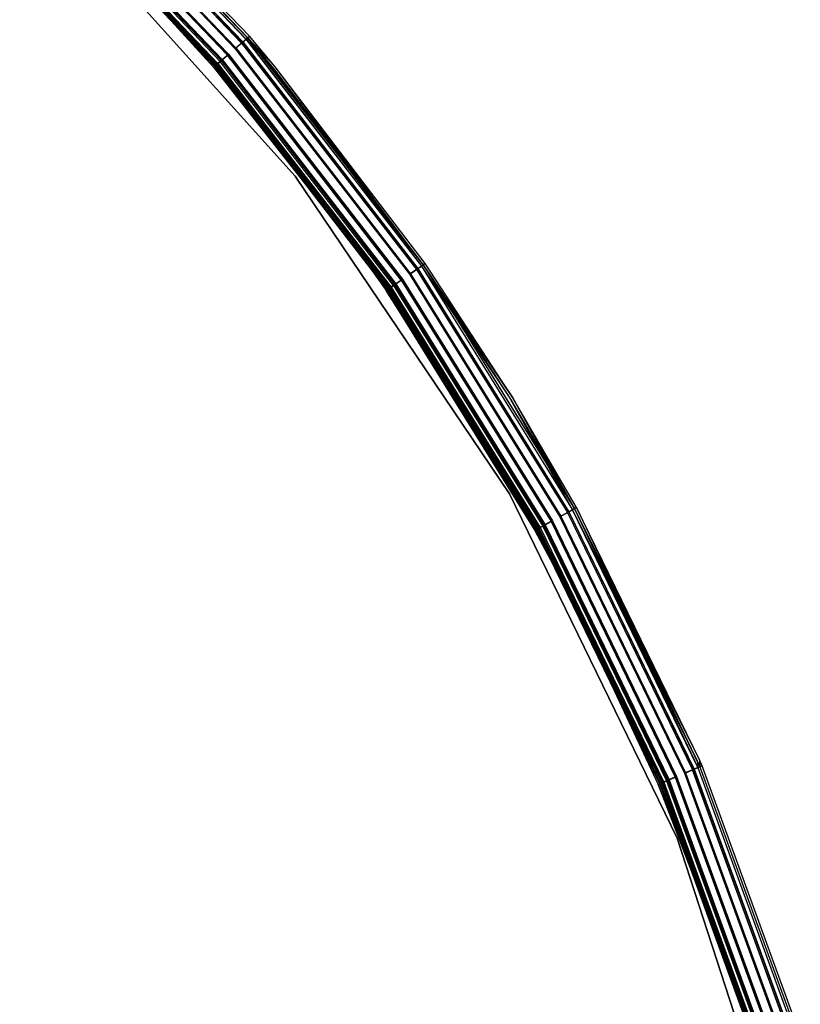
# Model space of a CAD drawing. Extents: x -22.9 to 23, y 4.7 to 50.6.
# Tile 94 of 95: x 15.5 to 22, y 34.7 to 42.8. Entities that reach past the tile are written whole.
import ezdxf

# ---------------------------------------------------------------- set-up
doc = ezdxf.new("R2010")
doc.units = 0
doc.header["$LTSCALE"] = 2.54
doc.layers.get('0').update_dxf_attribs({"linetype": 'CONTINUOUS'})

# ---------------------------------------------------------------- blocks, each defined once
blk = doc.blocks.new('HOTEL-MOOD-11783-11791_STL')
at = {"color": 0}
for p, q in [((15.7653, 44.3082, 1.7204), (17.3921, 42.6014, 1.7204)), ((15.7653, 44.3082, 1.7204), (17.3921, 42.6014, 1.7204)), ((15.7657, 44.3086, 31.8783), (17.3925, 42.6018, 31.8783)), ((15.7657, 44.3086, 31.8783), (17.3925, 42.6018, 31.8783)), ((15.7772, 44.3208, 31.8049), (17.4052, 42.6127, 31.8049)), ((15.7772, 44.3208, 1.7963), (17.4052, 42.6127, 1.7963)), ((15.7772, 44.3208, 31.8049), (17.4052, 42.6127, 31.8049)), ((15.7772, 44.3208, 1.7963), (17.4052, 42.6127, 1.7963)), ((15.7777, 44.3213, 1.7117), (17.4057, 42.6132, 1.7117)), ((15.7777, 44.3213, 1.7117), (17.4057, 42.6132, 1.7117)), ((15.7781, 44.3217, 31.887), (17.4062, 42.6135, 31.887)), ((15.7781, 44.3217, 31.887), (17.4062, 42.6135, 31.887)), ((17.4204, 42.6257, 31.8049), (15.791, 44.3353, 31.8049)), ((17.4204, 42.6257, 1.7963), (15.791, 44.3353, 1.7963)), ((17.4204, 42.6257, 31.8049), (15.791, 44.3353, 31.8049)), ((17.4204, 42.6257, 1.7963), (15.791, 44.3353, 1.7963)), ((15.6837, 44.222, 1.6256), (17.302, 42.524, 1.6256)), ((15.6837, 44.222, 1.6256), (17.302, 42.524, 1.6256)), ((15.6868, 44.2252, 1.6061), (17.3054, 42.5269, 1.6061)), ((15.6868, 44.2252, 1.6061), (17.3054, 42.5269, 1.6061)), ((15.6869, 44.2253, 31.9698), (17.3055, 42.527, 31.9698)), ((15.6869, 44.2253, 31.9698), (17.3055, 42.527, 31.9698)), ((15.6899, 44.2285, 31.9893), (17.3089, 42.5299, 31.9893)), ((15.6899, 44.2285, 31.9893), (17.3089, 42.5299, 31.9893)), ((15.7319, 44.2729, 1.6595), (17.3553, 42.5698, 1.6595)), ((15.7319, 44.2729, 1.6595), (17.3553, 42.5698, 1.6595)), ((15.7335, 44.2745, 31.9371), (17.3569, 42.5712, 31.9371)), ((15.7335, 44.2745, 31.9371), (17.3569, 42.5712, 31.9371)), ((15.7405, 44.282, 1.6438), (17.3647, 42.5779, 1.6438)), ((15.7405, 44.282, 1.6438), (17.3647, 42.5779, 1.6438)), ((15.742, 44.2836, 31.9528), (17.3664, 42.5793, 31.9528)), ((15.742, 44.2836, 31.9528), (17.3664, 42.5793, 31.9528)), ((15.6271, 44.1622, 1.6061), (17.2396, 42.4704, 1.6061)), ((15.6271, 44.1622, 1.6061), (17.2396, 42.4704, 1.6061)), ((15.6302, 44.1654, 1.6256), (17.243, 42.4733, 1.6256)), ((15.6302, 44.1654, 1.6256), (17.243, 42.4733, 1.6256)), ((15.6321, 44.1674, 31.9893), (17.2451, 42.4751, 31.9893)), ((15.6321, 44.1674, 31.9893), (17.2451, 42.4751, 31.9893)), ((15.6352, 44.1707, 31.9698), (17.2485, 42.478, 31.9698)), ((15.6352, 44.1707, 31.9698), (17.2485, 42.478, 31.9698)), ((17.1336, 42.3793, 31.8049), (15.5311, 44.0607, 31.8049)), ((17.1336, 42.3793, 31.8049), (15.5311, 44.0607, 31.8049)), ((15.5361, 44.066, 1.7115), (17.1392, 42.3841, 1.7115)), ((15.5361, 44.066, 1.7115), (17.1392, 42.3841, 1.7115)), ((15.5439, 44.0743, 31.887), (17.1478, 42.3915, 31.887)), ((15.5439, 44.0743, 31.887), (17.1478, 42.3915, 31.887)), ((15.5448, 44.0752, 31.8049), (17.1488, 42.3923, 31.8049)), ((15.5448, 44.0752, 31.8049), (17.1488, 42.3923, 31.8049)), ((15.5485, 44.0791, 1.7202), (17.1528, 42.3958, 1.7202)), ((15.5485, 44.0791, 1.7202), (17.1528, 42.3958, 1.7202)), ((15.5563, 44.0874, 31.8783), (17.1615, 42.4032, 31.8783)), ((15.5563, 44.0874, 31.8783), (17.1615, 42.4032, 31.8783)), ((15.5734, 44.1054, 1.6437), (17.1803, 42.4194, 1.6437)), ((15.5734, 44.1054, 1.6437), (17.1803, 42.4194, 1.6437)), ((15.58, 44.1124, 31.9528), (17.1876, 42.4257, 31.9528)), ((15.58, 44.1124, 31.9528), (17.1876, 42.4257, 31.9528)), ((15.5819, 44.1144, 1.6593), (17.1897, 42.4275, 1.6593)), ((15.5819, 44.1144, 1.6593), (17.1897, 42.4275, 1.6593)), ((15.5886, 44.1214, 31.9371), (17.1971, 42.4338, 31.9371)), ((15.5886, 44.1214, 31.9371), (17.1971, 42.4338, 31.9371)), ((17.7966, 41.4763, 1.8265), (15.6884, 43.8178, 1.8265)), ((15.6884, 43.8178, 1.8065), (17.7966, 41.4763, 1.8065)), ((17.7966, 41.4763, 1.8265), (15.6884, 43.8178, 1.8265)), ((15.6884, 43.8178, 1.8065), (17.7966, 41.4763, 1.8065)), ((16.233, 43.3492, 1.7961), (17.1245, 42.3714, 1.7961)), ((16.233, 43.3492, 1.7961), (17.1245, 42.3714, 1.7961)), ((16.233, 43.3492, 1.7961), (17.1392, 42.3841, 1.7115)), ((16.233, 43.3492, 1.7961), (17.1392, 42.3841, 1.7115)), ((17.1396, 42.3845, 1.7961), (16.2474, 43.3631, 1.7961)), ((17.1396, 42.3845, 1.7961), (16.2474, 43.3631, 1.7961)), ((17.1528, 42.3958, 1.7202), (16.2474, 43.3631, 1.7961)), ((17.1528, 42.3958, 1.7202), (16.2474, 43.3631, 1.7961)), ((17.3921, 42.6014, 1.7204), (17.3553, 42.5698, 1.6595)), ((17.3921, 42.6014, 1.7204), (17.3553, 42.5698, 1.6595)), ((17.3569, 42.5712, 31.9371), (17.3925, 42.6018, 31.8783)), ((17.3569, 42.5712, 31.9371), (17.3925, 42.6018, 31.8783)), ((17.3647, 42.5779, 1.6438), (17.4057, 42.6132, 1.7117)), ((17.3647, 42.5779, 1.6438), (17.4057, 42.6132, 1.7117)), ((17.3664, 42.5793, 31.9528), (17.4062, 42.6135, 31.887)), ((17.3664, 42.5793, 31.9528), (17.4062, 42.6135, 31.887)), ((17.4052, 42.6127, 1.7963), (17.3921, 42.6014, 1.7204)), ((17.4052, 42.6127, 1.7963), (17.3921, 42.6014, 1.7204)), ((17.6181, 42.3613, 1.7963), (17.3921, 42.6014, 1.7204)), ((17.3921, 42.6014, 1.7204), (18.8347, 40.7364, 1.7204)), ((17.3921, 42.6014, 1.7204), (18.8347, 40.7364, 1.7204)), ((17.6181, 42.3613, 1.7963), (17.3921, 42.6014, 1.7204)), ((17.4052, 42.6127, 31.8049), (17.3925, 42.6018, 31.8783)), ((17.4052, 42.6127, 31.8049), (17.3925, 42.6018, 31.8783)), ((17.3925, 42.6018, 31.8783), (18.8352, 40.7367, 31.8783)), ((17.6181, 42.3613, 31.8049), (17.3925, 42.6018, 31.8783)), ((17.6181, 42.3613, 31.8049), (17.3925, 42.6018, 31.8783)), ((17.3925, 42.6018, 31.8783), (18.8352, 40.7367, 31.8783)), ((17.4052, 42.6127, 31.8049), (17.6181, 42.3613, 31.8049)), ((17.4052, 42.6127, 1.7963), (17.4052, 42.6127, 31.8049)), ((17.4052, 42.6127, 1.7963), (17.4052, 42.6127, 31.8049)), ((17.4052, 42.6127, 1.7963), (17.6181, 42.3613, 1.7963)), ((17.4052, 42.6127, 31.8049), (17.6181, 42.3613, 31.8049)), ((17.4052, 42.6127, 1.7963), (17.6181, 42.3613, 1.7963)), ((17.4057, 42.6132, 1.7117), (17.4204, 42.6257, 1.7963)), ((17.4057, 42.6132, 1.7117), (17.4204, 42.6257, 1.7963)), ((17.6335, 42.3742, 1.7963), (17.4057, 42.6132, 1.7117)), ((17.6335, 42.3742, 1.7963), (17.4057, 42.6132, 1.7117)), ((18.8495, 40.7467, 1.7117), (17.4057, 42.6132, 1.7117)), ((18.8495, 40.7467, 1.7117), (17.4057, 42.6132, 1.7117)), ((17.4204, 42.6257, 31.8049), (17.4062, 42.6135, 31.887)), ((17.4204, 42.6257, 31.8049), (17.4062, 42.6135, 31.887)), ((17.6335, 42.3742, 31.8049), (17.4062, 42.6135, 31.887)), ((17.4062, 42.6135, 31.887), (18.85, 40.747, 31.887)), ((17.6335, 42.3742, 31.8049), (17.4062, 42.6135, 31.887)), ((17.4062, 42.6135, 31.887), (18.85, 40.747, 31.887)), ((17.6335, 42.3742, 31.8049), (17.4204, 42.6257, 31.8049)), ((17.6335, 42.3742, 1.7963), (17.4204, 42.6257, 1.7963)), ((17.4204, 42.6257, 1.7963), (17.4204, 42.6257, 31.8049)), ((17.6335, 42.3742, 31.8049), (17.4204, 42.6257, 31.8049)), ((17.4204, 42.6257, 1.7963), (17.4204, 42.6257, 31.8049)), ((17.6335, 42.3742, 1.7963), (17.4204, 42.6257, 1.7963)), ((17.3553, 42.5698, 1.6595), (17.302, 42.524, 1.6256)), ((17.3553, 42.5698, 1.6595), (17.302, 42.524, 1.6256)), ((17.302, 42.524, 1.6256), (18.7372, 40.6687, 1.6256)), ((17.302, 42.524, 1.6256), (18.7372, 40.6687, 1.6256)), ((17.3054, 42.5269, 1.6061), (17.3647, 42.5779, 1.6438)), ((17.3054, 42.5269, 1.6061), (17.3647, 42.5779, 1.6438)), ((18.7409, 40.6713, 1.6061), (17.3054, 42.5269, 1.6061)), ((18.7409, 40.6713, 1.6061), (17.3054, 42.5269, 1.6061)), ((17.3055, 42.527, 31.9698), (17.3569, 42.5712, 31.9371)), ((17.3055, 42.527, 31.9698), (17.3569, 42.5712, 31.9371)), ((17.3055, 42.527, 31.9698), (18.741, 40.6713, 31.9698)), ((17.3055, 42.527, 31.9698), (18.741, 40.6713, 31.9698)), ((17.3089, 42.5299, 31.9893), (17.3664, 42.5793, 31.9528)), ((17.3089, 42.5299, 31.9893), (17.3664, 42.5793, 31.9528)), ((17.3089, 42.5299, 31.9893), (18.7446, 40.6739, 31.9893)), ((17.3089, 42.5299, 31.9893), (18.7446, 40.6739, 31.9893)), ((17.3553, 42.5698, 1.6595), (18.7948, 40.7087, 1.6595)), ((17.3553, 42.5698, 1.6595), (18.7948, 40.7087, 1.6595)), ((17.3569, 42.5712, 31.9371), (18.7967, 40.71, 31.9371)), ((17.3569, 42.5712, 31.9371), (18.7967, 40.71, 31.9371)), ((18.8051, 40.7158, 1.6438), (17.3647, 42.5779, 1.6438)), ((18.8051, 40.7158, 1.6438), (17.3647, 42.5779, 1.6438)), ((17.3664, 42.5793, 31.9528), (18.8069, 40.7171, 31.9528)), ((17.3664, 42.5793, 31.9528), (18.8069, 40.7171, 31.9528)), ((17.1478, 42.3915, 31.887), (17.1876, 42.4257, 31.9528)), ((17.1478, 42.3915, 31.887), (17.1876, 42.4257, 31.9528)), ((17.1897, 42.4275, 1.6593), (17.1528, 42.3958, 1.7202)), ((17.1897, 42.4275, 1.6593), (17.1528, 42.3958, 1.7202)), ((17.1615, 42.4032, 31.8783), (17.1971, 42.4338, 31.9371)), ((17.1615, 42.4032, 31.8783), (17.1971, 42.4338, 31.9371)), ((17.1803, 42.4194, 1.6437), (17.2396, 42.4704, 1.6061)), ((17.1803, 42.4194, 1.6437), (17.2396, 42.4704, 1.6061)), ((17.1876, 42.4257, 31.9528), (17.2451, 42.4751, 31.9893)), ((17.1876, 42.4257, 31.9528), (17.2451, 42.4751, 31.9893)), ((17.1876, 42.4257, 31.9528), (18.6133, 40.5827, 31.9528)), ((17.1876, 42.4257, 31.9528), (18.6133, 40.5827, 31.9528)), ((17.243, 42.4733, 1.6256), (17.1897, 42.4275, 1.6593)), ((17.243, 42.4733, 1.6256), (17.1897, 42.4275, 1.6593)), ((17.1897, 42.4275, 1.6593), (18.6156, 40.5842, 1.6593)), ((17.1897, 42.4275, 1.6593), (18.6156, 40.5842, 1.6593)), ((17.1971, 42.4338, 31.9371), (17.2485, 42.478, 31.9698)), ((17.1971, 42.4338, 31.9371), (17.2485, 42.478, 31.9698)), ((17.1971, 42.4338, 31.9371), (18.6235, 40.5898, 31.9371)), ((17.1971, 42.4338, 31.9371), (18.6235, 40.5898, 31.9371)), ((18.6696, 40.6218, 1.6061), (17.2396, 42.4704, 1.6061)), ((18.6696, 40.6218, 1.6061), (17.2396, 42.4704, 1.6061)), ((17.243, 42.4733, 1.6256), (18.6732, 40.6243, 1.6256)), ((17.243, 42.4733, 1.6256), (18.6732, 40.6243, 1.6256)), ((17.2451, 42.4751, 31.9893), (18.6755, 40.6259, 31.9893)), ((17.2451, 42.4751, 31.9893), (18.6755, 40.6259, 31.9893)), ((17.2485, 42.478, 31.9698), (18.6792, 40.6284, 31.9698)), ((17.2485, 42.478, 31.9698), (18.6792, 40.6284, 31.9698)), ((17.1245, 42.3714, 1.7961), (17.1392, 42.3841, 1.7115)), ((17.1245, 42.3714, 1.7961), (17.1392, 42.3841, 1.7115)), ((17.1245, 42.3714, 1.7961), (18.3424, 40.822, 1.7961)), ((17.1245, 42.3714, 1.7961), (18.3424, 40.822, 1.7961)), ((17.1336, 42.3793, 31.8049), (17.1478, 42.3915, 31.887)), ((17.1336, 42.3793, 31.8049), (17.1478, 42.3915, 31.887)), ((18.5548, 40.5421, 31.8049), (17.1336, 42.3793, 31.8049)), ((18.5548, 40.5421, 31.8049), (17.1336, 42.3793, 31.8049)), ((17.1392, 42.3841, 1.7115), (17.1803, 42.4194, 1.6437)), ((17.1392, 42.3841, 1.7115), (17.1803, 42.4194, 1.6437)), ((17.1392, 42.3841, 1.7115), (18.3424, 40.822, 1.7961)), ((18.5608, 40.5462, 1.7115), (17.1392, 42.3841, 1.7115)), ((18.5608, 40.5462, 1.7115), (17.1392, 42.3841, 1.7115)), ((17.1392, 42.3841, 1.7115), (18.3424, 40.822, 1.7961)), ((17.1396, 42.3845, 1.7961), (17.1528, 42.3958, 1.7202)), ((17.1396, 42.3845, 1.7961), (17.1528, 42.3958, 1.7202)), ((18.3587, 40.8336, 1.7961), (17.1396, 42.3845, 1.7961)), ((18.3587, 40.8336, 1.7961), (17.1396, 42.3845, 1.7961)), ((17.1478, 42.3915, 31.887), (18.5702, 40.5527, 31.887)), ((17.1478, 42.3915, 31.887), (18.5702, 40.5527, 31.887)), ((17.1488, 42.3923, 31.8049), (17.1615, 42.4032, 31.8783)), ((17.1488, 42.3923, 31.8049), (17.1615, 42.4032, 31.8783)), ((17.1488, 42.3923, 31.8049), (18.5712, 40.5535, 31.8049)), ((17.1488, 42.3923, 31.8049), (18.5712, 40.5535, 31.8049)), ((17.1528, 42.3958, 1.7202), (18.5756, 40.5565, 1.7202)), ((17.1528, 42.3958, 1.7202), (18.5756, 40.5565, 1.7202)), ((17.1528, 42.3958, 1.7202), (18.3587, 40.8336, 1.7961)), ((17.1528, 42.3958, 1.7202), (18.3587, 40.8336, 1.7961)), ((17.1615, 42.4032, 31.8783), (18.585, 40.563, 31.8783)), ((17.1615, 42.4032, 31.8783), (18.585, 40.563, 31.8783)), ((18.6053, 40.5771, 1.6437), (17.1803, 42.4194, 1.6437)), ((18.6053, 40.5771, 1.6437), (17.1803, 42.4194, 1.6437)), ((17.6181, 42.3613, 31.8049), (18.8352, 40.7367, 31.8783)), ((17.6181, 42.3613, 31.8049), (18.8352, 40.7367, 31.8783)), ((17.6181, 42.3613, 31.8049), (18.849, 40.7463, 31.8049)), ((17.6181, 42.3613, 1.7963), (17.6181, 42.3613, 31.8049)), ((17.6181, 42.3613, 1.7963), (17.6181, 42.3613, 31.8049)), ((17.6181, 42.3613, 1.7963), (18.849, 40.7463, 1.7963)), ((17.6181, 42.3613, 31.8049), (18.849, 40.7463, 31.8049)), ((17.6181, 42.3613, 1.7963), (18.849, 40.7463, 1.7963)), ((17.6181, 42.3613, 1.7963), (18.8347, 40.7364, 1.7204)), ((17.6181, 42.3613, 1.7963), (18.8347, 40.7364, 1.7204)), ((18.85, 40.747, 31.887), (17.6335, 42.3742, 31.8049)), ((18.8654, 40.7577, 31.8049), (17.6335, 42.3742, 31.8049)), ((18.85, 40.747, 31.887), (17.6335, 42.3742, 31.8049)), ((18.8654, 40.7577, 1.7963), (17.6335, 42.3742, 1.7963)), ((17.6335, 42.3742, 1.7963), (17.6335, 42.3742, 31.8049)), ((18.8654, 40.7577, 31.8049), (17.6335, 42.3742, 31.8049)), ((17.6335, 42.3742, 1.7963), (17.6335, 42.3742, 31.8049)), ((18.8654, 40.7577, 1.7963), (17.6335, 42.3742, 1.7963)), ((18.8495, 40.7467, 1.7117), (17.6335, 42.3742, 1.7963)), ((18.8495, 40.7467, 1.7117), (17.6335, 42.3742, 1.7963)), ((19.5586, 38.8642, 1.8265), (17.7966, 41.4763, 1.8265)), ((17.7966, 41.4763, 1.8065), (19.5586, 38.8642, 1.8065)), ((17.7966, 41.4763, 1.8265), (17.7966, 41.4763, 1.8065)), ((19.5586, 38.8642, 1.8265), (17.7966, 41.4763, 1.8265)), ((17.7966, 41.4763, 1.8065), (19.5586, 38.8642, 1.8065)), ((17.7966, 41.4763, 1.8265), (17.7966, 41.4763, 1.8065)), ((18.3424, 40.822, 1.7961), (18.5449, 40.5352, 1.7961)), ((18.5608, 40.5462, 1.7115), (18.3424, 40.822, 1.7961)), ((18.5608, 40.5462, 1.7115), (18.3424, 40.822, 1.7961)), ((18.3424, 40.822, 1.7961), (18.5449, 40.5352, 1.7961)), ((18.5613, 40.5466, 1.7961), (18.3587, 40.8336, 1.7961)), ((18.5756, 40.5565, 1.7202), (18.3587, 40.8336, 1.7961)), ((18.5613, 40.5466, 1.7961), (18.3587, 40.8336, 1.7961)), ((18.5756, 40.5565, 1.7202), (18.3587, 40.8336, 1.7961)), ((18.8347, 40.7364, 1.7204), (18.7948, 40.7087, 1.6595)), ((18.8347, 40.7364, 1.7204), (18.7948, 40.7087, 1.6595)), ((18.7967, 40.71, 31.9371), (18.8352, 40.7367, 31.8783)), ((18.7967, 40.71, 31.9371), (18.8352, 40.7367, 31.8783)), ((18.8051, 40.7158, 1.6438), (18.8495, 40.7467, 1.7117)), ((18.8051, 40.7158, 1.6438), (18.8495, 40.7467, 1.7117)), ((18.8069, 40.7171, 31.9528), (18.85, 40.747, 31.887)), ((18.8069, 40.7171, 31.9528), (18.85, 40.747, 31.887)), ((18.849, 40.7463, 1.7963), (18.8347, 40.7364, 1.7204)), ((18.849, 40.7463, 1.7963), (18.8347, 40.7364, 1.7204)), ((18.8347, 40.7364, 1.7204), (19.5689, 39.643, 1.7963)), ((18.8347, 40.7364, 1.7204), (20.078, 38.733, 1.7204)), ((18.8347, 40.7364, 1.7204), (19.5689, 39.643, 1.7963)), ((18.8347, 40.7364, 1.7204), (20.078, 38.733, 1.7204)), ((18.849, 40.7463, 31.8049), (18.8352, 40.7367, 31.8783)), ((18.849, 40.7463, 31.8049), (18.8352, 40.7367, 31.8783)), ((18.8352, 40.7367, 31.8783), (20.0785, 38.7333, 31.8783)), ((18.8352, 40.7367, 31.8783), (20.0785, 38.7333, 31.8783)), ((18.8352, 40.7367, 31.8783), (19.5689, 39.643, 31.8049)), ((18.8352, 40.7367, 31.8783), (19.5689, 39.643, 31.8049)), ((18.849, 40.7463, 31.8049), (19.5689, 39.643, 31.8049)), ((18.849, 40.7463, 1.7963), (18.849, 40.7463, 31.8049)), ((18.849, 40.7463, 1.7963), (18.849, 40.7463, 31.8049)), ((18.849, 40.7463, 1.7963), (19.5689, 39.643, 1.7963)), ((18.849, 40.7463, 31.8049), (19.5689, 39.643, 31.8049)), ((18.849, 40.7463, 1.7963), (19.5689, 39.643, 1.7963)), ((18.8654, 40.7577, 1.7963), (18.8495, 40.7467, 1.7117)), ((18.8654, 40.7577, 1.7963), (18.8495, 40.7467, 1.7117)), ((18.8495, 40.7467, 1.7117), (20.0937, 38.7417, 1.7117)), ((18.8495, 40.7467, 1.7117), (20.0937, 38.7417, 1.7117)), ((18.8495, 40.7467, 1.7117), (19.5859, 39.6534, 1.7963)), ((18.8495, 40.7467, 1.7117), (19.5859, 39.6534, 1.7963)), ((18.8654, 40.7577, 31.8049), (18.85, 40.747, 31.887)), ((18.8654, 40.7577, 31.8049), (18.85, 40.747, 31.887)), ((19.5859, 39.6534, 31.8049), (18.85, 40.747, 31.887)), ((18.85, 40.747, 31.887), (20.0943, 38.742, 31.887)), ((19.5859, 39.6534, 31.8049), (18.85, 40.747, 31.887)), ((18.85, 40.747, 31.887), (20.0943, 38.742, 31.887)), ((19.5859, 39.6534, 31.8049), (18.8654, 40.7577, 31.8049)), ((19.5859, 39.6534, 1.7963), (18.8654, 40.7577, 1.7963)), ((18.8654, 40.7577, 1.7963), (18.8654, 40.7577, 31.8049)), ((19.5859, 39.6534, 31.8049), (18.8654, 40.7577, 31.8049)), ((18.8654, 40.7577, 1.7963), (18.8654, 40.7577, 31.8049)), ((19.5859, 39.6534, 1.7963), (18.8654, 40.7577, 1.7963)), ((18.7948, 40.7087, 1.6595), (18.7372, 40.6687, 1.6256)), ((18.7948, 40.7087, 1.6595), (18.7372, 40.6687, 1.6256)), ((18.7372, 40.6687, 1.6256), (19.974, 38.6757, 1.6256)), ((18.7372, 40.6687, 1.6256), (19.974, 38.6757, 1.6256)), ((18.7409, 40.6713, 1.6061), (18.8051, 40.7158, 1.6438)), ((18.7409, 40.6713, 1.6061), (18.8051, 40.7158, 1.6438)), ((18.7409, 40.6713, 1.6061), (19.9779, 38.6778, 1.6061)), ((18.7409, 40.6713, 1.6061), (19.9779, 38.6778, 1.6061)), ((18.741, 40.6713, 31.9698), (18.7967, 40.71, 31.9371)), ((18.741, 40.6713, 31.9698), (18.7967, 40.71, 31.9371)), ((18.741, 40.6713, 31.9698), (19.978, 38.6779, 31.9698)), ((18.741, 40.6713, 31.9698), (19.978, 38.6779, 31.9698)), ((18.7446, 40.6739, 31.9893), (18.8069, 40.7171, 31.9528)), ((18.7446, 40.6739, 31.9893), (18.8069, 40.7171, 31.9528)), ((18.7446, 40.6739, 31.9893), (19.9819, 38.68, 31.9893)), ((18.7446, 40.6739, 31.9893), (19.9819, 38.68, 31.9893)), ((18.7948, 40.7087, 1.6595), (20.0354, 38.7095, 1.6595)), ((18.7948, 40.7087, 1.6595), (20.0354, 38.7095, 1.6595)), ((18.7967, 40.71, 31.9371), (20.0374, 38.7106, 31.9371)), ((18.7967, 40.71, 31.9371), (20.0374, 38.7106, 31.9371)), ((18.8051, 40.7158, 1.6438), (20.0464, 38.7156, 1.6438)), ((18.8051, 40.7158, 1.6438), (20.0464, 38.7156, 1.6438)), ((18.8069, 40.7171, 31.9528), (20.0483, 38.7166, 31.9528)), ((18.8069, 40.7171, 31.9528), (20.0483, 38.7166, 31.9528)), ((18.5608, 40.5462, 1.7115), (18.6053, 40.5771, 1.6437)), ((18.5608, 40.5462, 1.7115), (18.6053, 40.5771, 1.6437)), ((18.5702, 40.5527, 31.887), (18.6133, 40.5827, 31.9528)), ((18.5702, 40.5527, 31.887), (18.6133, 40.5827, 31.9528)), ((18.5712, 40.5535, 31.8049), (18.585, 40.563, 31.8783)), ((18.5712, 40.5535, 31.8049), (18.585, 40.563, 31.8783)), ((18.6156, 40.5842, 1.6593), (18.5756, 40.5565, 1.7202)), ((18.6156, 40.5842, 1.6593), (18.5756, 40.5565, 1.7202)), ((18.585, 40.563, 31.8783), (18.6235, 40.5898, 31.9371)), ((18.585, 40.563, 31.8783), (18.6235, 40.5898, 31.9371)), ((18.585, 40.563, 31.8783), (19.8117, 38.5862, 31.8783)), ((18.585, 40.563, 31.8783), (19.8117, 38.5862, 31.8783)), ((18.6053, 40.5771, 1.6437), (18.6696, 40.6218, 1.6061)), ((18.6053, 40.5771, 1.6437), (18.6696, 40.6218, 1.6061)), ((18.6053, 40.5771, 1.6437), (19.8334, 38.5981, 1.6437)), ((18.6053, 40.5771, 1.6437), (19.8334, 38.5981, 1.6437)), ((18.6133, 40.5827, 31.9528), (18.6755, 40.6259, 31.9893)), ((18.6133, 40.5827, 31.9528), (18.6755, 40.6259, 31.9893)), ((18.6133, 40.5827, 31.9528), (19.8419, 38.6028, 31.9528)), ((18.6133, 40.5827, 31.9528), (19.8419, 38.6028, 31.9528)), ((18.6732, 40.6243, 1.6256), (18.6156, 40.5842, 1.6593)), ((18.6732, 40.6243, 1.6256), (18.6156, 40.5842, 1.6593)), ((18.6156, 40.5842, 1.6593), (19.8443, 38.6041, 1.6593)), ((18.6156, 40.5842, 1.6593), (19.8443, 38.6041, 1.6593)), ((18.6235, 40.5898, 31.9371), (18.6792, 40.6284, 31.9698)), ((18.6235, 40.5898, 31.9371), (18.6792, 40.6284, 31.9698)), ((18.6235, 40.5898, 31.9371), (19.8528, 38.6088, 31.9371)), ((18.6235, 40.5898, 31.9371), (19.8528, 38.6088, 31.9371)), ((18.6696, 40.6218, 1.6061), (19.9019, 38.6359, 1.6061)), ((18.6696, 40.6218, 1.6061), (19.9019, 38.6359, 1.6061)), ((18.6732, 40.6243, 1.6256), (19.9058, 38.638, 1.6256)), ((18.6732, 40.6243, 1.6256), (19.9058, 38.638, 1.6256)), ((18.6755, 40.6259, 31.9893), (19.9083, 38.6394, 31.9893)), ((18.6755, 40.6259, 31.9893), (19.9083, 38.6394, 31.9893)), ((18.6792, 40.6284, 31.9698), (19.9121, 38.6415, 31.9698)), ((18.6792, 40.6284, 31.9698), (19.9121, 38.6415, 31.9698)), ((18.5449, 40.5352, 1.7961), (18.5608, 40.5462, 1.7115)), ((18.5449, 40.5352, 1.7961), (18.5608, 40.5462, 1.7115)), ((19.7865, 38.5723, 1.7961), (18.5449, 40.5352, 1.7961)), ((18.5449, 40.5352, 1.7961), (19.769, 38.5626, 1.7961)), ((19.7865, 38.5723, 1.7961), (18.5449, 40.5352, 1.7961)), ((18.5449, 40.5352, 1.7961), (19.769, 38.5626, 1.7961)), ((18.5548, 40.5421, 31.8049), (18.5702, 40.5527, 31.887)), ((18.5548, 40.5421, 31.8049), (18.5702, 40.5527, 31.887)), ((19.7795, 38.5684, 31.8049), (18.5548, 40.5421, 31.8049)), ((19.7795, 38.5684, 31.8049), (18.5548, 40.5421, 31.8049)), ((18.5608, 40.5462, 1.7115), (19.786, 38.572, 1.7115)), ((18.5608, 40.5462, 1.7115), (19.786, 38.572, 1.7115)), ((18.5756, 40.5565, 1.7202), (18.5613, 40.5466, 1.7961)), ((18.5756, 40.5565, 1.7202), (18.5613, 40.5466, 1.7961)), ((19.7865, 38.5723, 1.7961), (18.5613, 40.5466, 1.7961)), ((19.7865, 38.5723, 1.7961), (18.5613, 40.5466, 1.7961)), ((18.5702, 40.5527, 31.887), (19.7959, 38.5775, 31.887)), ((18.5702, 40.5527, 31.887), (19.7959, 38.5775, 31.887)), ((18.5712, 40.5535, 31.8049), (19.797, 38.5781, 31.8049)), ((18.5712, 40.5535, 31.8049), (19.797, 38.5781, 31.8049)), ((18.5756, 40.5565, 1.7202), (19.8017, 38.5807, 1.7202)), ((18.5756, 40.5565, 1.7202), (19.8017, 38.5807, 1.7202)), ((19.5689, 39.643, 31.8049), (20.0931, 38.7413, 31.8049)), ((20.0785, 38.7333, 31.8783), (19.5689, 39.643, 31.8049)), ((20.0785, 38.7333, 31.8783), (19.5689, 39.643, 31.8049)), ((19.5689, 39.643, 1.7963), (19.5689, 39.643, 31.8049)), ((19.5689, 39.643, 1.7963), (19.5689, 39.643, 31.8049)), ((19.5689, 39.643, 1.7963), (20.0931, 38.7413, 1.7963)), ((19.5689, 39.643, 31.8049), (20.0931, 38.7413, 31.8049)), ((19.5689, 39.643, 1.7963), (20.0931, 38.7413, 1.7963)), ((19.5689, 39.643, 1.7963), (20.078, 38.733, 1.7204)), ((19.5689, 39.643, 1.7963), (20.078, 38.733, 1.7204)), ((20.1107, 38.751, 31.8049), (19.5859, 39.6534, 31.8049)), ((19.5859, 39.6534, 31.8049), (20.0943, 38.742, 31.887)), ((19.5859, 39.6534, 31.8049), (20.0943, 38.742, 31.887)), ((20.1107, 38.751, 1.7963), (19.5859, 39.6534, 1.7963)), ((19.5859, 39.6534, 1.7963), (19.5859, 39.6534, 31.8049)), ((20.1107, 38.751, 31.8049), (19.5859, 39.6534, 31.8049)), ((19.5859, 39.6534, 1.7963), (19.5859, 39.6534, 31.8049)), ((20.1107, 38.751, 1.7963), (19.5859, 39.6534, 1.7963)), ((20.0937, 38.7417, 1.7117), (19.5859, 39.6534, 1.7963)), ((20.0937, 38.7417, 1.7117), (19.5859, 39.6534, 1.7963)), ((20.9398, 36.0323, 1.8265), (19.5586, 38.8642, 1.8265)), ((19.5586, 38.8642, 1.8065), (20.9398, 36.0323, 1.8065)), ((19.5586, 38.8642, 1.8265), (19.5586, 38.8642, 1.8065)), ((20.9398, 36.0323, 1.8265), (19.5586, 38.8642, 1.8265)), ((19.5586, 38.8642, 1.8065), (20.9398, 36.0323, 1.8065)), ((19.5586, 38.8642, 1.8265), (19.5586, 38.8642, 1.8065)), ((20.0354, 38.7095, 1.6595), (19.974, 38.6757, 1.6256)), ((20.0354, 38.7095, 1.6595), (19.974, 38.6757, 1.6256)), ((19.9779, 38.6778, 1.6061), (20.0464, 38.7156, 1.6438)), ((19.9779, 38.6778, 1.6061), (20.0464, 38.7156, 1.6438)), ((19.978, 38.6779, 31.9698), (20.0374, 38.7106, 31.9371)), ((19.978, 38.6779, 31.9698), (20.0374, 38.7106, 31.9371)), ((19.9819, 38.68, 31.9893), (20.0483, 38.7166, 31.9528)), ((19.9819, 38.68, 31.9893), (20.0483, 38.7166, 31.9528)), ((20.078, 38.733, 1.7204), (20.0354, 38.7095, 1.6595)), ((20.078, 38.733, 1.7204), (20.0354, 38.7095, 1.6595)), ((20.0354, 38.7095, 1.6595), (21.0639, 36.5934, 1.6595)), ((20.0354, 38.7095, 1.6595), (21.0639, 36.5934, 1.6595)), ((20.0374, 38.7106, 31.9371), (20.0785, 38.7333, 31.8783)), ((20.0374, 38.7106, 31.9371), (20.0785, 38.7333, 31.8783)), ((20.0374, 38.7106, 31.9371), (21.066, 36.5942, 31.9371)), ((20.0374, 38.7106, 31.9371), (21.066, 36.5942, 31.9371)), ((20.0464, 38.7156, 1.6438), (20.0937, 38.7417, 1.7117)), ((20.0464, 38.7156, 1.6438), (20.0937, 38.7417, 1.7117)), ((20.0464, 38.7156, 1.6438), (21.0754, 36.5982, 1.6438)), ((20.0464, 38.7156, 1.6438), (21.0754, 36.5982, 1.6438)), ((20.0483, 38.7166, 31.9528), (20.0943, 38.742, 31.887)), ((20.0483, 38.7166, 31.9528), (20.0943, 38.742, 31.887)), ((20.0483, 38.7166, 31.9528), (21.0774, 36.5991, 31.9528)), ((20.0483, 38.7166, 31.9528), (21.0774, 36.5991, 31.9528)), ((20.0931, 38.7413, 1.7963), (20.078, 38.733, 1.7204)), ((20.0931, 38.7413, 1.7963), (20.078, 38.733, 1.7204)), ((20.078, 38.733, 1.7204), (21.1031, 36.6696, 1.7963)), ((20.078, 38.733, 1.7204), (21.1086, 36.6123, 1.7204)), ((20.078, 38.733, 1.7204), (21.1031, 36.6696, 1.7963)), ((20.078, 38.733, 1.7204), (21.1086, 36.6123, 1.7204)), ((20.0931, 38.7413, 31.8049), (20.0785, 38.7333, 31.8783)), ((20.0931, 38.7413, 31.8049), (20.0785, 38.7333, 31.8783)), ((21.1092, 36.6125, 31.8783), (20.0785, 38.7333, 31.8783)), ((21.1092, 36.6125, 31.8783), (20.0785, 38.7333, 31.8783)), ((20.0931, 38.7413, 31.8049), (21.1092, 36.6125, 31.8783)), ((20.0931, 38.7413, 31.8049), (21.1031, 36.6696, 31.8049)), ((20.0931, 38.7413, 31.8049), (21.1092, 36.6125, 31.8783)), ((20.0931, 38.7413, 1.7963), (20.0931, 38.7413, 31.8049)), ((20.0931, 38.7413, 1.7963), (20.0931, 38.7413, 31.8049)), ((20.0931, 38.7413, 1.7963), (21.1031, 36.6696, 1.7963)), ((20.0931, 38.7413, 31.8049), (21.1031, 36.6696, 31.8049)), ((20.0931, 38.7413, 1.7963), (21.1031, 36.6696, 1.7963)), ((20.1107, 38.751, 1.7963), (20.0937, 38.7417, 1.7117)), ((20.1107, 38.751, 1.7963), (20.0937, 38.7417, 1.7117)), ((20.0937, 38.7417, 1.7117), (21.1252, 36.6193, 1.7117)), ((20.0937, 38.7417, 1.7117), (21.1252, 36.6193, 1.7117)), ((20.1107, 38.751, 31.8049), (20.0943, 38.742, 31.887)), ((20.1107, 38.751, 31.8049), (20.0943, 38.742, 31.887)), ((21.1215, 36.6774, 31.8049), (20.0943, 38.742, 31.887)), ((20.0943, 38.742, 31.887), (21.1257, 36.6196, 31.887)), ((21.1215, 36.6774, 31.8049), (20.0943, 38.742, 31.887)), ((20.0943, 38.742, 31.887), (21.1257, 36.6196, 31.887)), ((21.1215, 36.6774, 31.8049), (20.1107, 38.751, 31.8049)), ((21.1215, 36.6774, 1.7963), (20.1107, 38.751, 1.7963)), ((20.1107, 38.751, 1.7963), (20.1107, 38.751, 31.8049)), ((21.1215, 36.6774, 31.8049), (20.1107, 38.751, 31.8049)), ((20.1107, 38.751, 1.7963), (20.1107, 38.751, 31.8049)), ((20.1107, 38.751, 1.7963), (21.1252, 36.6193, 1.7117)), ((20.1107, 38.751, 1.7963), (21.1252, 36.6193, 1.7117)), ((21.1215, 36.6774, 1.7963), (20.1107, 38.751, 1.7963)), ((19.8334, 38.5981, 1.6437), (19.9019, 38.6359, 1.6061)), ((19.8334, 38.5981, 1.6437), (19.9019, 38.6359, 1.6061)), ((19.8419, 38.6028, 31.9528), (19.9083, 38.6394, 31.9893)), ((19.8419, 38.6028, 31.9528), (19.9083, 38.6394, 31.9893)), ((19.9058, 38.638, 1.6256), (19.8443, 38.6041, 1.6593)), ((19.9058, 38.638, 1.6256), (19.8443, 38.6041, 1.6593)), ((19.8528, 38.6088, 31.9371), (19.9121, 38.6415, 31.9698)), ((19.8528, 38.6088, 31.9371), (19.9121, 38.6415, 31.9698)), ((19.9019, 38.6359, 1.6061), (20.9235, 36.5339, 1.6061)), ((19.9019, 38.6359, 1.6061), (20.9235, 36.5339, 1.6061)), ((19.9058, 38.638, 1.6256), (20.9276, 36.5356, 1.6256)), ((19.9058, 38.638, 1.6256), (20.9276, 36.5356, 1.6256)), ((19.9083, 38.6394, 31.9893), (20.9302, 36.5367, 31.9893)), ((19.9083, 38.6394, 31.9893), (20.9302, 36.5367, 31.9893)), ((19.9121, 38.6415, 31.9698), (20.9343, 36.5384, 31.9698)), ((19.9121, 38.6415, 31.9698), (20.9343, 36.5384, 31.9698)), ((19.974, 38.6757, 1.6256), (20.9993, 36.566, 1.6256)), ((19.974, 38.6757, 1.6256), (20.9993, 36.566, 1.6256)), ((19.9779, 38.6778, 1.6061), (21.0034, 36.5677, 1.6061)), ((19.9779, 38.6778, 1.6061), (21.0034, 36.5677, 1.6061)), ((19.978, 38.6779, 31.9698), (21.0036, 36.5678, 31.9698)), ((19.978, 38.6779, 31.9698), (21.0036, 36.5678, 31.9698)), ((19.9819, 38.68, 31.9893), (21.0076, 36.5695, 31.9893)), ((19.9819, 38.68, 31.9893), (21.0076, 36.5695, 31.9893)), ((19.769, 38.5626, 1.7961), (19.786, 38.572, 1.7115)), ((19.769, 38.5626, 1.7961), (19.786, 38.572, 1.7115)), ((19.769, 38.5626, 1.7961), (20.0613, 38.0146, 1.7961)), ((19.769, 38.5626, 1.7961), (20.0613, 38.0146, 1.7961)), ((19.7795, 38.5684, 31.8049), (19.7959, 38.5775, 31.887)), ((19.7795, 38.5684, 31.8049), (19.7959, 38.5775, 31.887)), ((20.7948, 36.4793, 31.8049), (19.7795, 38.5684, 31.8049)), ((20.7948, 36.4793, 31.8049), (19.7795, 38.5684, 31.8049)), ((19.786, 38.572, 1.7115), (19.8334, 38.5981, 1.6437)), ((19.786, 38.572, 1.7115), (19.8334, 38.5981, 1.6437)), ((19.786, 38.572, 1.7115), (20.0613, 38.0146, 1.7961)), ((19.786, 38.572, 1.7115), (20.0613, 38.0146, 1.7961)), ((19.786, 38.572, 1.7115), (20.8016, 36.4822, 1.7115)), ((19.786, 38.572, 1.7115), (20.8016, 36.4822, 1.7115)), ((19.7865, 38.5723, 1.7961), (19.8017, 38.5807, 1.7202)), ((19.7865, 38.5723, 1.7961), (19.8017, 38.5807, 1.7202)), ((20.0791, 38.0238, 1.7961), (19.7865, 38.5723, 1.7961)), ((20.0791, 38.0238, 1.7961), (19.7865, 38.5723, 1.7961)), ((19.7959, 38.5775, 31.887), (19.8419, 38.6028, 31.9528)), ((19.7959, 38.5775, 31.887), (19.8419, 38.6028, 31.9528)), ((19.7959, 38.5775, 31.887), (20.8121, 36.4866, 31.887)), ((19.7959, 38.5775, 31.887), (20.8121, 36.4866, 31.887)), ((19.797, 38.5781, 31.8049), (19.8117, 38.5862, 31.8783)), ((19.797, 38.5781, 31.8049), (19.8117, 38.5862, 31.8783)), ((19.797, 38.5781, 31.8049), (20.8133, 36.4871, 31.8049)), ((19.797, 38.5781, 31.8049), (20.8133, 36.4871, 31.8049)), ((19.8443, 38.6041, 1.6593), (19.8017, 38.5807, 1.7202)), ((19.8443, 38.6041, 1.6593), (19.8017, 38.5807, 1.7202)), ((19.8017, 38.5807, 1.7202), (20.8182, 36.4892, 1.7202)), ((20.0791, 38.0238, 1.7961), (19.8017, 38.5807, 1.7202)), ((20.0791, 38.0238, 1.7961), (19.8017, 38.5807, 1.7202)), ((19.8017, 38.5807, 1.7202), (20.8182, 36.4892, 1.7202)), ((19.8117, 38.5862, 31.8783), (19.8528, 38.6088, 31.9371)), ((19.8117, 38.5862, 31.8783), (19.8528, 38.6088, 31.9371)), ((19.8117, 38.5862, 31.8783), (20.8287, 36.4937, 31.8783)), ((19.8117, 38.5862, 31.8783), (20.8287, 36.4937, 31.8783)), ((19.8334, 38.5981, 1.6437), (20.8515, 36.5033, 1.6437)), ((19.8334, 38.5981, 1.6437), (20.8515, 36.5033, 1.6437)), ((19.8419, 38.6028, 31.9528), (20.8604, 36.5071, 31.9528)), ((19.8419, 38.6028, 31.9528), (20.8604, 36.5071, 31.9528)), ((19.8443, 38.6041, 1.6593), (20.863, 36.5082, 1.6593)), ((19.8443, 38.6041, 1.6593), (20.863, 36.5082, 1.6593)), ((19.8528, 38.6088, 31.9371), (20.8719, 36.512, 31.9371)), ((19.8528, 38.6088, 31.9371), (20.8719, 36.512, 31.9371)), ((20.8021, 36.4824, 1.7961), (20.0613, 38.0146, 1.7961)), ((20.0613, 38.0146, 1.7961), (20.7837, 36.4746, 1.7961)), ((20.8021, 36.4824, 1.7961), (20.0613, 38.0146, 1.7961)), ((20.0613, 38.0146, 1.7961), (20.7837, 36.4746, 1.7961)), ((20.0613, 38.0146, 1.7961), (20.8016, 36.4822, 1.7115)), ((20.0613, 38.0146, 1.7961), (20.8016, 36.4822, 1.7115)), ((20.8021, 36.4824, 1.7961), (20.0791, 38.0238, 1.7961)), ((20.0791, 38.0238, 1.7961), (20.8182, 36.4892, 1.7202)), ((20.0791, 38.0238, 1.7961), (20.8182, 36.4892, 1.7202)), ((20.8021, 36.4824, 1.7961), (20.0791, 38.0238, 1.7961)), ((21.143, 36.6269, 31.8049), (21.1215, 36.6774, 31.8049)), ((21.1215, 36.6774, 31.8049), (21.1257, 36.6196, 31.887)), ((21.1215, 36.6774, 31.8049), (21.1257, 36.6196, 31.887)), ((21.143, 36.6269, 1.7963), (21.1215, 36.6774, 1.7963)), ((21.1215, 36.6774, 1.7963), (21.1215, 36.6774, 31.8049)), ((21.143, 36.6269, 31.8049), (21.1215, 36.6774, 31.8049)), ((21.1215, 36.6774, 1.7963), (21.1215, 36.6774, 31.8049)), ((21.1215, 36.6774, 1.7963), (21.1252, 36.6193, 1.7117)), ((21.1215, 36.6774, 1.7963), (21.1252, 36.6193, 1.7117)), ((21.143, 36.6269, 1.7963), (21.1215, 36.6774, 1.7963)), ((21.0754, 36.5982, 1.6438), (21.0034, 36.5677, 1.6061)), ((21.0754, 36.5982, 1.6438), (21.0034, 36.5677, 1.6061)), ((21.0076, 36.5695, 31.9893), (21.0774, 36.5991, 31.9528)), ((21.0076, 36.5695, 31.9893), (21.0774, 36.5991, 31.9528)), ((21.1086, 36.6123, 1.7204), (21.0639, 36.5934, 1.6595)), ((21.1086, 36.6123, 1.7204), (21.0639, 36.5934, 1.6595)), ((21.1092, 36.6125, 31.8783), (21.066, 36.5942, 31.9371)), ((21.1092, 36.6125, 31.8783), (21.066, 36.5942, 31.9371)), ((21.1252, 36.6193, 1.7117), (21.0754, 36.5982, 1.6438)), ((21.1252, 36.6193, 1.7117), (21.0754, 36.5982, 1.6438)), ((21.0754, 36.5982, 1.6438), (21.8813, 34.3863, 1.6438)), ((21.0754, 36.5982, 1.6438), (21.8813, 34.3863, 1.6438)), ((21.0774, 36.5991, 31.9528), (21.1257, 36.6196, 31.887)), ((21.0774, 36.5991, 31.9528), (21.1257, 36.6196, 31.887)), ((21.0774, 36.5991, 31.9528), (21.8834, 34.387, 31.9528)), ((21.0774, 36.5991, 31.9528), (21.8834, 34.387, 31.9528)), ((21.1031, 36.6696, 31.8049), (21.1092, 36.6125, 31.8783)), ((21.1031, 36.6696, 31.8049), (21.1092, 36.6125, 31.8783)), ((21.1031, 36.6696, 31.8049), (21.1246, 36.6191, 31.8049)), ((21.1031, 36.6696, 1.7963), (21.1031, 36.6696, 31.8049)), ((21.1031, 36.6696, 1.7963), (21.1031, 36.6696, 31.8049)), ((21.1031, 36.6696, 1.7963), (21.1246, 36.6191, 1.7963)), ((21.1031, 36.6696, 31.8049), (21.1246, 36.6191, 31.8049)), ((21.1031, 36.6696, 1.7963), (21.1246, 36.6191, 1.7963)), ((21.1031, 36.6696, 1.7963), (21.1086, 36.6123, 1.7204)), ((21.1031, 36.6696, 1.7963), (21.1086, 36.6123, 1.7204)), ((21.1246, 36.6191, 1.7963), (21.1086, 36.6123, 1.7204)), ((21.1246, 36.6191, 1.7963), (21.1086, 36.6123, 1.7204)), ((21.1086, 36.6123, 1.7204), (21.9158, 34.3969, 1.7204)), ((21.1086, 36.6123, 1.7204), (21.9158, 34.3969, 1.7204)), ((21.1246, 36.6191, 31.8049), (21.1092, 36.6125, 31.8783)), ((21.1246, 36.6191, 31.8049), (21.1092, 36.6125, 31.8783)), ((21.1092, 36.6125, 31.8783), (21.9163, 34.3971, 31.8783)), ((21.1092, 36.6125, 31.8783), (21.9163, 34.3971, 31.8783)), ((21.1246, 36.6191, 31.8049), (21.9323, 34.402, 31.8049)), ((21.1246, 36.6191, 1.7963), (21.1246, 36.6191, 31.8049)), ((21.1246, 36.6191, 1.7963), (21.1246, 36.6191, 31.8049)), ((21.1246, 36.6191, 1.7963), (21.9323, 34.402, 1.7963)), ((21.1246, 36.6191, 31.8049), (21.9323, 34.402, 31.8049)), ((21.1246, 36.6191, 1.7963), (21.9323, 34.402, 1.7963)), ((21.1252, 36.6193, 1.7117), (21.143, 36.6269, 1.7963)), ((21.1252, 36.6193, 1.7117), (21.143, 36.6269, 1.7963)), ((21.1252, 36.6193, 1.7117), (21.933, 34.4022, 1.7117)), ((21.1252, 36.6193, 1.7117), (21.933, 34.4022, 1.7117)), ((21.143, 36.6269, 31.8049), (21.1257, 36.6196, 31.887)), ((21.143, 36.6269, 31.8049), (21.1257, 36.6196, 31.887)), ((21.1257, 36.6196, 31.887), (21.9335, 34.4024, 31.887)), ((21.1257, 36.6196, 31.887), (21.9335, 34.4024, 31.887)), ((21.9514, 34.4079, 31.8049), (21.143, 36.6269, 31.8049)), ((21.9514, 34.4079, 1.7963), (21.143, 36.6269, 1.7963)), ((21.143, 36.6269, 1.7963), (21.143, 36.6269, 31.8049)), ((21.9514, 34.4079, 31.8049), (21.143, 36.6269, 31.8049)), ((21.143, 36.6269, 1.7963), (21.143, 36.6269, 31.8049)), ((21.9514, 34.4079, 1.7963), (21.143, 36.6269, 1.7963)), ((20.9235, 36.5339, 1.6061), (20.8515, 36.5033, 1.6437)), ((20.9235, 36.5339, 1.6061), (20.8515, 36.5033, 1.6437)), ((20.8604, 36.5071, 31.9528), (20.9302, 36.5367, 31.9893)), ((20.8604, 36.5071, 31.9528), (20.9302, 36.5367, 31.9893)), ((20.9276, 36.5356, 1.6256), (20.863, 36.5082, 1.6593)), ((20.9276, 36.5356, 1.6256), (20.863, 36.5082, 1.6593)), ((20.8719, 36.512, 31.9371), (20.9343, 36.5384, 31.9698)), ((20.8719, 36.512, 31.9371), (20.9343, 36.5384, 31.9698)), ((20.9235, 36.5339, 1.6061), (21.7236, 34.3379, 1.6061)), ((20.9235, 36.5339, 1.6061), (21.7236, 34.3379, 1.6061)), ((20.9276, 36.5356, 1.6256), (21.7278, 34.3392, 1.6256)), ((20.9276, 36.5356, 1.6256), (21.7278, 34.3392, 1.6256)), ((20.9302, 36.5367, 31.9893), (21.7305, 34.34, 31.9893)), ((20.9302, 36.5367, 31.9893), (21.7305, 34.34, 31.9893)), ((20.9343, 36.5384, 31.9698), (21.7347, 34.3413, 31.9698)), ((20.9343, 36.5384, 31.9698), (21.7347, 34.3413, 31.9698)), ((21.0639, 36.5934, 1.6595), (20.9993, 36.566, 1.6256)), ((21.0639, 36.5934, 1.6595), (20.9993, 36.566, 1.6256)), ((20.9993, 36.566, 1.6256), (21.8023, 34.3621, 1.6256)), ((20.9993, 36.566, 1.6256), (21.8023, 34.3621, 1.6256)), ((21.0034, 36.5677, 1.6061), (21.8065, 34.3634, 1.6061)), ((21.0034, 36.5677, 1.6061), (21.8065, 34.3634, 1.6061)), ((21.0036, 36.5678, 31.9698), (21.066, 36.5942, 31.9371)), ((21.0036, 36.5678, 31.9698), (21.066, 36.5942, 31.9371)), ((21.0036, 36.5678, 31.9698), (21.8067, 34.3634, 31.9698)), ((21.0036, 36.5678, 31.9698), (21.8067, 34.3634, 31.9698)), ((21.0076, 36.5695, 31.9893), (21.8109, 34.3647, 31.9893)), ((21.0076, 36.5695, 31.9893), (21.8109, 34.3647, 31.9893)), ((21.0639, 36.5934, 1.6595), (21.8693, 34.3827, 1.6595)), ((21.0639, 36.5934, 1.6595), (21.8693, 34.3827, 1.6595)), ((21.8715, 34.3833, 31.9371), (21.066, 36.5942, 31.9371)), ((21.8715, 34.3833, 31.9371), (21.066, 36.5942, 31.9371)), ((20.7837, 36.4746, 1.7961), (20.8016, 36.4822, 1.7115)), ((20.7837, 36.4746, 1.7961), (20.8016, 36.4822, 1.7115)), ((21.3721, 34.9933, 1.7961), (20.7837, 36.4746, 1.7961)), ((20.7837, 36.4746, 1.7961), (21.3532, 34.9868, 1.7961)), ((21.3721, 34.9933, 1.7961), (20.7837, 36.4746, 1.7961)), ((20.7837, 36.4746, 1.7961), (21.3532, 34.9868, 1.7961)), ((20.7948, 36.4793, 31.8049), (20.8121, 36.4866, 31.887)), ((20.7948, 36.4793, 31.8049), (20.8121, 36.4866, 31.887)), ((21.59, 34.2969, 31.8049), (20.7948, 36.4793, 31.8049)), ((21.59, 34.2969, 31.8049), (20.7948, 36.4793, 31.8049)), ((20.8515, 36.5033, 1.6437), (20.8016, 36.4822, 1.7115)), ((20.8515, 36.5033, 1.6437), (20.8016, 36.4822, 1.7115)), ((20.8016, 36.4822, 1.7115), (21.3532, 34.9868, 1.7961)), ((20.8016, 36.4822, 1.7115), (21.3532, 34.9868, 1.7961)), ((20.8016, 36.4822, 1.7115), (21.597, 34.2991, 1.7115)), ((20.8016, 36.4822, 1.7115), (21.597, 34.2991, 1.7115)), ((20.8021, 36.4824, 1.7961), (20.8182, 36.4892, 1.7202)), ((20.8021, 36.4824, 1.7961), (20.8182, 36.4892, 1.7202)), ((21.3721, 34.9933, 1.7961), (20.8021, 36.4824, 1.7961)), ((21.3721, 34.9933, 1.7961), (20.8021, 36.4824, 1.7961)), ((20.8121, 36.4866, 31.887), (20.8604, 36.5071, 31.9528)), ((20.8121, 36.4866, 31.887), (20.8604, 36.5071, 31.9528)), ((20.8121, 36.4866, 31.887), (21.6079, 34.3024, 31.887)), ((20.8121, 36.4866, 31.887), (21.6079, 34.3024, 31.887)), ((20.8133, 36.4871, 31.8049), (20.8287, 36.4937, 31.8783)), ((20.8133, 36.4871, 31.8049), (20.8287, 36.4937, 31.8783)), ((20.8133, 36.4871, 31.8049), (21.6091, 34.3028, 31.8049)), ((20.8133, 36.4871, 31.8049), (21.6091, 34.3028, 31.8049)), ((20.863, 36.5082, 1.6593), (20.8182, 36.4892, 1.7202)), ((20.863, 36.5082, 1.6593), (20.8182, 36.4892, 1.7202)), ((20.8182, 36.4892, 1.7202), (21.6142, 34.3043, 1.7202)), ((20.8182, 36.4892, 1.7202), (21.6142, 34.3043, 1.7202)), ((20.8182, 36.4892, 1.7202), (21.3721, 34.9933, 1.7961)), ((20.8182, 36.4892, 1.7202), (21.3721, 34.9933, 1.7961)), ((20.8287, 36.4937, 31.8783), (20.8719, 36.512, 31.9371)), ((20.8287, 36.4937, 31.8783), (20.8719, 36.512, 31.9371)), ((20.8287, 36.4937, 31.8783), (21.6251, 34.3077, 31.8783)), ((20.8287, 36.4937, 31.8783), (21.6251, 34.3077, 31.8783)), ((20.8515, 36.5033, 1.6437), (21.6488, 34.315, 1.6437)), ((20.8515, 36.5033, 1.6437), (21.6488, 34.315, 1.6437)), ((20.8604, 36.5071, 31.9528), (21.658, 34.3178, 31.9528)), ((20.8604, 36.5071, 31.9528), (21.658, 34.3178, 31.9528)), ((20.863, 36.5082, 1.6593), (21.6607, 34.3186, 1.6593)), ((20.863, 36.5082, 1.6593), (21.6607, 34.3186, 1.6593)), ((20.8719, 36.512, 31.9371), (21.6699, 34.3215, 31.9371)), ((20.8719, 36.512, 31.9371), (21.6699, 34.3215, 31.9371)), ((21.9134, 33.0357, 1.8265), (20.9398, 36.0323, 1.8265)), ((20.9398, 36.0323, 1.8065), (21.9134, 33.0357, 1.8065)), ((20.9398, 36.0323, 1.8265), (20.9398, 36.0323, 1.8065)), ((21.9134, 33.0357, 1.8265), (20.9398, 36.0323, 1.8265)), ((20.9398, 36.0323, 1.8065), (21.9134, 33.0357, 1.8065)), ((20.9398, 36.0323, 1.8265), (20.9398, 36.0323, 1.8065)), ((21.3532, 34.9868, 1.7961), (21.5784, 34.2934, 1.7961)), ((21.3532, 34.9868, 1.7961), (21.5784, 34.2934, 1.7961)), ((21.3532, 34.9868, 1.7961), (21.597, 34.2991, 1.7115)), ((21.3532, 34.9868, 1.7961), (21.597, 34.2991, 1.7115)), ((21.5976, 34.2992, 1.7961), (21.3721, 34.9933, 1.7961)), ((21.6142, 34.3043, 1.7202), (21.3721, 34.9933, 1.7961)), ((21.5976, 34.2992, 1.7961), (21.3721, 34.9933, 1.7961)), ((21.6142, 34.3043, 1.7202), (21.3721, 34.9933, 1.7961))]:
    blk.add_line(p, q, dxfattribs=at)

msp = doc.modelspace()

# ---------------------------------------------------------------- block references
at = {"color": 0}
msp.add_blockref('HOTEL-MOOD-11783-11791_STL', (0, 0), dxfattribs=at)

doc.saveas('drawing.dxf')
